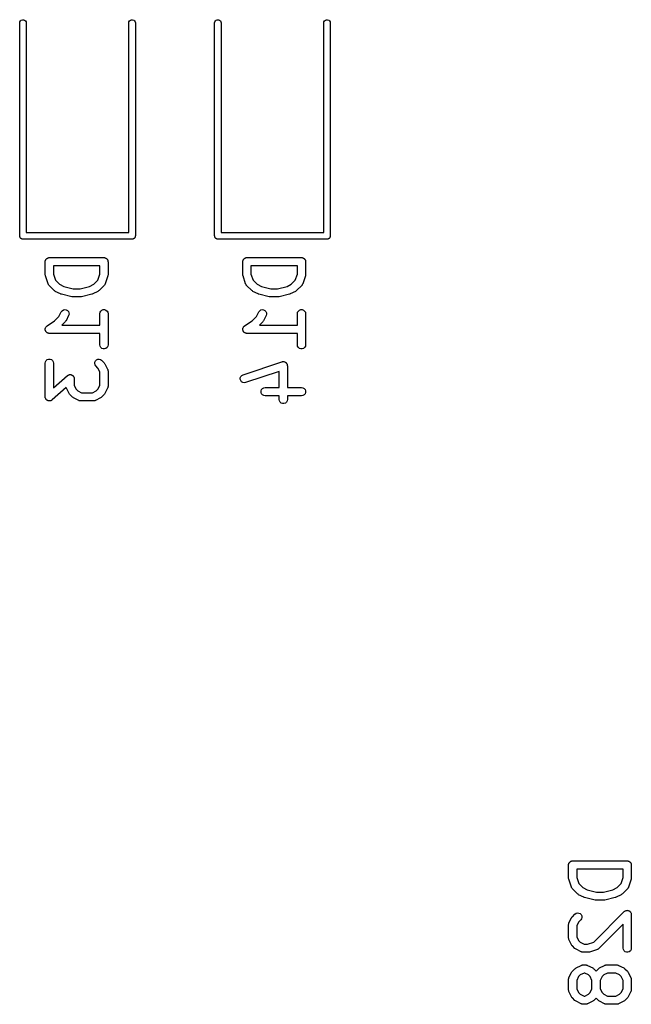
# Model space of a CAD drawing. Extents: x 48 to 353, y -143 to -50.
# Tile 65 of 70: x 292 to 303, y -73 to -55. Entities that reach past the tile are written whole.
import ezdxf

# ---------------------------------------------------------------- set-up
doc = ezdxf.new("R2010")
doc.units = 0
doc.header["$MEASUREMENT"] = 0
doc.layers.add('BLACK', color=7, linetype='CONTINUOUS')

msp = doc.modelspace()

# ---------------------------------------------------------------- linework, layer by layer
at = {"layer": 'Black'}
for p, q in [((291.834, -55.5), (291.837, -55.4795)), ((291.834, -59.4), (291.834, -55.5)), ((291.837, -55.4795), (291.848, -55.4614)), ((291.848, -55.4614), (291.864, -55.448)), ((291.864, -55.448), (291.883, -55.4409)), ((291.883, -55.4409), (291.904, -55.4409)), ((291.904, -55.4409), (291.924, -55.448)), ((291.924, -55.448), (291.94, -55.4614)), ((291.94, -55.4614), (291.95, -55.4795)), ((291.95, -55.4795), (291.954, -55.5)), ((291.954, -55.5), (291.954, -59.34)), ((293.834, -55.5), (293.837, -55.4795)), ((293.834, -59.34), (293.834, -55.5)), ((293.837, -55.4795), (293.848, -55.4614)), ((293.848, -55.4614), (293.864, -55.448)), ((293.864, -55.448), (293.883, -55.4409)), ((293.883, -55.4409), (293.904, -55.4409)), ((293.904, -55.4409), (293.924, -55.448)), ((293.924, -55.448), (293.94, -55.4614)), ((293.94, -55.4614), (293.95, -55.4795)), ((293.95, -55.4795), (293.954, -55.5)), ((293.954, -55.5), (293.954, -59.4)), ((295.406, -55.5), (295.409, -55.4795)), ((295.406, -59.4), (295.406, -55.5)), ((295.409, -55.4795), (295.42, -55.4614)), ((295.42, -55.4614), (295.436, -55.448)), ((295.436, -55.448), (295.455, -55.4409)), ((295.455, -55.4409), (295.476, -55.4409)), ((295.476, -55.4409), (295.496, -55.448)), ((295.496, -55.448), (295.512, -55.4614)), ((295.512, -55.4614), (295.522, -55.4795)), ((295.522, -55.4795), (295.526, -55.5)), ((295.526, -55.5), (295.526, -59.34)), ((297.406, -55.5), (297.409, -55.4795)), ((297.406, -59.34), (297.406, -55.5)), ((297.409, -55.4795), (297.42, -55.4614)), ((297.42, -55.4614), (297.436, -55.448)), ((297.436, -55.448), (297.455, -55.4409)), ((297.455, -55.4409), (297.476, -55.4409)), ((297.476, -55.4409), (297.496, -55.448)), ((297.496, -55.448), (297.512, -55.4614)), ((297.512, -55.4614), (297.522, -55.4795)), ((297.522, -55.4795), (297.526, -55.5)), ((297.526, -55.5), (297.526, -59.4)), ((291.835, -59.4052), (291.834, -59.4)), ((291.835, -59.4104), (291.835, -59.4052)), ((291.836, -59.4153), (291.835, -59.4104)), ((291.837, -59.4205), (291.836, -59.4153)), ((291.84, -59.4251), (291.837, -59.4205)), ((291.842, -59.43), (291.84, -59.4251)), ((291.845, -59.434), (291.842, -59.43)), ((291.848, -59.4386), (291.845, -59.434)), ((291.852, -59.4419), (291.848, -59.4386)), ((291.855, -59.446), (291.852, -59.4419)), ((291.86, -59.4486), (291.855, -59.446)), ((291.864, -59.452), (291.86, -59.4486)), ((291.869, -59.4538), (291.864, -59.452)), ((291.873, -59.4564), (291.869, -59.4538)), ((291.878, -59.4573), (291.873, -59.4564)), ((291.883, -59.4591), (291.878, -59.4573)), ((291.889, -59.4591), (291.883, -59.4591)), ((291.894, -59.46), (291.889, -59.4591)), ((293.894, -59.46), (291.894, -59.46)), ((291.954, -59.34), (293.834, -59.34)), ((293.899, -59.4591), (293.894, -59.46)), ((293.904, -59.4591), (293.899, -59.4591)), ((293.909, -59.4573), (293.904, -59.4591)), ((293.914, -59.4564), (293.909, -59.4573)), ((293.919, -59.4538), (293.914, -59.4564)), ((293.924, -59.452), (293.919, -59.4538)), ((293.928, -59.4486), (293.924, -59.452)), ((293.932, -59.446), (293.928, -59.4486)), ((293.936, -59.4419), (293.932, -59.446)), ((293.94, -59.4386), (293.936, -59.4419)), ((293.942, -59.434), (293.94, -59.4386)), ((293.946, -59.43), (293.942, -59.434)), ((293.948, -59.4251), (293.946, -59.43)), ((293.95, -59.4205), (293.948, -59.4251)), ((293.951, -59.4153), (293.95, -59.4205)), ((293.953, -59.4104), (293.951, -59.4153)), ((293.954, -59.4), (293.953, -59.4052)), ((293.953, -59.4052), (293.953, -59.4104)), ((295.407, -59.4052), (295.406, -59.4)), ((295.407, -59.4104), (295.407, -59.4052)), ((295.408, -59.4153), (295.407, -59.4104)), ((295.409, -59.4205), (295.408, -59.4153)), ((295.412, -59.4251), (295.409, -59.4205)), ((295.414, -59.43), (295.412, -59.4251)), ((295.417, -59.434), (295.414, -59.43)), ((295.42, -59.4386), (295.417, -59.434)), ((295.424, -59.4419), (295.42, -59.4386)), ((295.427, -59.446), (295.424, -59.4419)), ((295.432, -59.4486), (295.427, -59.446)), ((295.436, -59.452), (295.432, -59.4486)), ((295.441, -59.4538), (295.436, -59.452)), ((295.445, -59.4564), (295.441, -59.4538)), ((295.45, -59.4573), (295.445, -59.4564)), ((295.455, -59.4591), (295.45, -59.4573)), ((295.46, -59.4591), (295.455, -59.4591)), ((295.466, -59.46), (295.46, -59.4591)), ((297.466, -59.46), (295.466, -59.46)), ((295.526, -59.34), (297.406, -59.34)), ((297.471, -59.4591), (297.466, -59.46)), ((297.476, -59.4591), (297.471, -59.4591)), ((297.481, -59.4573), (297.476, -59.4591)), ((297.486, -59.4564), (297.481, -59.4573)), ((297.491, -59.4538), (297.486, -59.4564)), ((297.496, -59.452), (297.491, -59.4538)), ((297.5, -59.4486), (297.496, -59.452)), ((297.504, -59.446), (297.5, -59.4486)), ((297.508, -59.4419), (297.504, -59.446)), ((297.512, -59.4386), (297.508, -59.4419)), ((297.514, -59.434), (297.512, -59.4386)), ((297.518, -59.43), (297.514, -59.434)), ((297.519, -59.4251), (297.518, -59.43)), ((297.522, -59.4205), (297.519, -59.4251)), ((297.523, -59.4153), (297.522, -59.4205)), ((297.525, -59.4104), (297.523, -59.4153)), ((297.526, -59.4), (297.525, -59.4052)), ((297.525, -59.4052), (297.525, -59.4104)), ((292.304, -59.8597), (292.306, -59.8535)), ((292.304, -59.8663), (292.304, -59.8597)), ((292.306, -59.8535), (292.307, -59.8471)), ((292.307, -59.8471), (292.311, -59.8414)), ((292.311, -59.8414), (292.313, -59.8352)), ((292.313, -59.8352), (292.317, -59.8302)), ((292.317, -59.8302), (292.32, -59.8245)), ((292.32, -59.8245), (292.325, -59.8203)), ((292.325, -59.8203), (292.33, -59.8153)), ((292.33, -59.8153), (292.335, -59.812)), ((292.335, -59.812), (292.34, -59.8078)), ((292.34, -59.8078), (292.347, -59.8055)), ((292.347, -59.8055), (292.352, -59.8022)), ((292.352, -59.8022), (292.359, -59.8011)), ((292.359, -59.8011), (292.365, -59.7989)), ((292.365, -59.7989), (292.371, -59.7989)), ((292.371, -59.7989), (292.378, -59.7977)), ((292.378, -59.7977), (293.378, -59.7977)), ((293.378, -59.7977), (293.384, -59.7989)), ((293.384, -59.7989), (293.391, -59.7989)), ((293.391, -59.7989), (293.397, -59.8011)), ((293.397, -59.8011), (293.404, -59.8022)), ((293.404, -59.8022), (293.409, -59.8055)), ((293.409, -59.8055), (293.415, -59.8078)), ((293.415, -59.8078), (293.42, -59.812)), ((293.42, -59.812), (293.426, -59.8153)), ((293.426, -59.8153), (293.43, -59.8203)), ((293.43, -59.8203), (293.435, -59.8245)), ((293.435, -59.8245), (293.439, -59.8302)), ((293.439, -59.8302), (293.443, -59.8352)), ((293.443, -59.8352), (293.445, -59.8414)), ((293.445, -59.8414), (293.448, -59.8471)), ((293.448, -59.8471), (293.449, -59.8535)), ((293.449, -59.8535), (293.452, -59.8597)), ((293.452, -59.8597), (293.452, -59.8663)), ((295.924, -59.8597), (295.926, -59.8535)), ((295.924, -59.8663), (295.924, -59.8597)), ((295.926, -59.8535), (295.927, -59.8471)), ((295.927, -59.8471), (295.93, -59.8414)), ((295.93, -59.8414), (295.932, -59.8352)), ((295.932, -59.8352), (295.937, -59.8302)), ((295.937, -59.8302), (295.94, -59.8245)), ((295.94, -59.8245), (295.945, -59.8203)), ((295.945, -59.8203), (295.949, -59.8153)), ((295.949, -59.8153), (295.955, -59.812)), ((295.955, -59.812), (295.96, -59.8078)), ((295.96, -59.8078), (295.966, -59.8055)), ((295.966, -59.8055), (295.972, -59.8022)), ((295.972, -59.8022), (295.978, -59.8011)), ((295.978, -59.8011), (295.984, -59.7989)), ((295.984, -59.7989), (295.991, -59.7989)), ((295.991, -59.7989), (295.997, -59.7977)), ((295.997, -59.7977), (296.997, -59.7977)), ((296.997, -59.7977), (297.004, -59.7989)), ((297.004, -59.7989), (297.01, -59.7989)), ((297.01, -59.7989), (297.017, -59.8011)), ((297.017, -59.8011), (297.023, -59.8022)), ((297.023, -59.8022), (297.029, -59.8055)), ((297.029, -59.8055), (297.035, -59.8078)), ((297.035, -59.8078), (297.04, -59.812)), ((297.04, -59.812), (297.046, -59.8153)), ((297.046, -59.8153), (297.05, -59.8203)), ((297.05, -59.8203), (297.055, -59.8245)), ((297.055, -59.8245), (297.058, -59.8302)), ((297.058, -59.8302), (297.062, -59.8352)), ((297.062, -59.8352), (297.065, -59.8414)), ((297.065, -59.8414), (297.068, -59.8471)), ((297.068, -59.8471), (297.069, -59.8535)), ((297.069, -59.8535), (297.071, -59.8597)), ((297.071, -59.8597), (297.071, -59.8663)), ((292.303, -59.8727), (292.304, -59.8663)), ((292.303, -60.1108), (292.303, -59.8727)), ((292.453, -59.9477), (292.453, -60.0986)), ((293.303, -59.9477), (292.453, -59.9477)), ((293.303, -60.0986), (293.303, -59.9477)), ((293.452, -59.8663), (293.453, -59.8727)), ((293.453, -59.8727), (293.453, -60.1108)), ((295.922, -59.8727), (295.924, -59.8663)), ((295.922, -60.1108), (295.922, -59.8727)), ((296.072, -59.9477), (296.072, -60.0986)), ((296.922, -59.9477), (296.072, -59.9477)), ((296.922, -60.0986), (296.922, -59.9477)), ((297.071, -59.8663), (297.072, -59.8727)), ((297.072, -59.8727), (297.072, -60.1108)), ((292.305, -60.1227), (292.303, -60.1108)), ((292.307, -60.1345), (292.305, -60.1227)), ((292.354, -60.2774), (292.307, -60.1345)), ((292.453, -60.0986), (292.491, -60.2132)), ((292.491, -60.2132), (292.565, -60.2873)), ((293.191, -60.2873), (293.265, -60.2132)), ((293.265, -60.2132), (293.303, -60.0986)), ((293.449, -60.1345), (293.401, -60.2774)), ((293.451, -60.1227), (293.449, -60.1345)), ((293.453, -60.1108), (293.451, -60.1227)), ((295.924, -60.1227), (295.922, -60.1108)), ((295.926, -60.1345), (295.924, -60.1227)), ((295.974, -60.2774), (295.926, -60.1345)), ((296.072, -60.0986), (296.111, -60.2132)), ((296.111, -60.2132), (296.185, -60.2873)), ((296.81, -60.2873), (296.884, -60.2132)), ((296.884, -60.2132), (296.922, -60.0986)), ((297.069, -60.1345), (297.021, -60.2774)), ((297.07, -60.1227), (297.069, -60.1345)), ((297.072, -60.1108), (297.07, -60.1227)), ((292.356, -60.2812), (292.354, -60.2774)), ((292.358, -60.2854), (292.356, -60.2812)), ((292.363, -60.2926), (292.358, -60.2854)), ((292.367, -60.3003), (292.363, -60.2926)), ((292.37, -60.3032), (292.367, -60.3003)), ((292.372, -60.3067), (292.37, -60.3032)), ((292.468, -60.4019), (292.372, -60.3067)), ((292.478, -60.4088), (292.468, -60.4019)), ((292.565, -60.2873), (292.642, -60.3258)), ((292.642, -60.3258), (292.816, -60.3691)), ((292.816, -60.3691), (292.94, -60.3691)), ((292.94, -60.3691), (293.114, -60.3258)), ((293.114, -60.3258), (293.191, -60.2873)), ((293.288, -60.4019), (293.278, -60.4088)), ((293.383, -60.3067), (293.288, -60.4019)), ((293.386, -60.3032), (293.383, -60.3067)), ((293.389, -60.3003), (293.386, -60.3032)), ((293.393, -60.2926), (293.389, -60.3003)), ((293.398, -60.2854), (293.393, -60.2926)), ((293.399, -60.2812), (293.398, -60.2854)), ((293.401, -60.2774), (293.399, -60.2812)), ((295.976, -60.2812), (295.974, -60.2774)), ((295.977, -60.2854), (295.976, -60.2812)), ((295.982, -60.2926), (295.977, -60.2854)), ((295.986, -60.3003), (295.982, -60.2926)), ((295.989, -60.3032), (295.986, -60.3003)), ((295.992, -60.3067), (295.989, -60.3032)), ((296.087, -60.4019), (295.992, -60.3067)), ((296.097, -60.4088), (296.087, -60.4019)), ((296.185, -60.2873), (296.262, -60.3258)), ((296.262, -60.3258), (296.435, -60.3691)), ((296.435, -60.3691), (296.56, -60.3691)), ((296.56, -60.3691), (296.733, -60.3258)), ((296.733, -60.3258), (296.81, -60.2873)), ((296.908, -60.4019), (296.898, -60.4088)), ((297.003, -60.3067), (296.908, -60.4019)), ((297.005, -60.3032), (297.003, -60.3067)), ((297.009, -60.3003), (297.005, -60.3032)), ((297.013, -60.2926), (297.009, -60.3003)), ((297.018, -60.2854), (297.013, -60.2926)), ((297.019, -60.2812), (297.018, -60.2854)), ((297.021, -60.2774), (297.019, -60.2812)), ((292.487, -60.416), (292.478, -60.4088)), ((292.582, -60.4636), (292.487, -60.416)), ((292.59, -60.4659), (292.582, -60.4636)), ((292.598, -60.4693), (292.59, -60.4659)), ((292.788, -60.5169), (292.598, -60.4693)), ((292.797, -60.5175), (292.788, -60.5169)), ((292.806, -60.5191), (292.797, -60.5175)), ((292.949, -60.5191), (292.806, -60.5191)), ((292.958, -60.5175), (292.949, -60.5191)), ((292.967, -60.5169), (292.958, -60.5175)), ((293.158, -60.4693), (292.967, -60.5169)), ((293.165, -60.4659), (293.158, -60.4693)), ((293.173, -60.4636), (293.165, -60.4659)), ((293.269, -60.416), (293.173, -60.4636)), ((293.278, -60.4088), (293.269, -60.416)), ((296.107, -60.416), (296.097, -60.4088)), ((296.202, -60.4636), (296.107, -60.416)), ((296.21, -60.4659), (296.202, -60.4636)), ((296.217, -60.4693), (296.21, -60.4659)), ((296.408, -60.5169), (296.217, -60.4693)), ((296.417, -60.5175), (296.408, -60.5169)), ((296.426, -60.5191), (296.417, -60.5175)), ((296.569, -60.5191), (296.426, -60.5191)), ((296.578, -60.5175), (296.569, -60.5191)), ((296.587, -60.5169), (296.578, -60.5175)), ((296.777, -60.4693), (296.587, -60.5169)), ((296.785, -60.4659), (296.777, -60.4693)), ((296.793, -60.4636), (296.785, -60.4659)), ((296.888, -60.416), (296.793, -60.4636)), ((296.898, -60.4088), (296.888, -60.416)), ((292.612, -60.7706), (292.634, -60.7563)), ((292.634, -60.7563), (292.659, -60.7502)), ((292.659, -60.7502), (292.685, -60.7532)), ((292.685, -60.7532), (292.708, -60.7649)), ((292.708, -60.7649), (292.726, -60.7838)), ((293.32, -60.7769), (293.34, -60.7601)), ((293.34, -60.7601), (293.365, -60.7512)), ((293.365, -60.7512), (293.391, -60.7512)), ((293.391, -60.7512), (293.415, -60.7601)), ((293.415, -60.7601), (293.435, -60.7769)), ((296.232, -60.7706), (296.253, -60.7563)), ((296.253, -60.7563), (296.279, -60.7502)), ((296.279, -60.7502), (296.304, -60.7532)), ((296.304, -60.7532), (296.328, -60.7649)), ((296.328, -60.7649), (296.346, -60.7838)), ((296.94, -60.7769), (296.96, -60.7601)), ((296.96, -60.7601), (296.984, -60.7512)), ((296.984, -60.7512), (297.01, -60.7512)), ((297.01, -60.7512), (297.035, -60.7601)), ((297.035, -60.7601), (297.055, -60.7769)), ((292.473, -60.9573), (292.554, -60.8759)), ((292.554, -60.8759), (292.597, -60.7916)), ((292.597, -60.7916), (292.612, -60.7706)), ((292.731, -60.8586), (292.683, -60.9539)), ((292.726, -60.7838), (292.737, -60.8077)), ((292.738, -60.8337), (292.731, -60.8586)), ((292.737, -60.8077), (292.738, -60.8337)), ((293.303, -60.8251), (293.307, -60.7994)), ((293.303, -61.0358), (293.303, -60.8251)), ((293.307, -60.7994), (293.32, -60.7769)), ((293.435, -60.7769), (293.448, -60.7994)), ((293.448, -60.7994), (293.453, -60.8251)), ((293.453, -60.8251), (293.453, -61.3965)), ((296.092, -60.9573), (296.174, -60.8759)), ((296.174, -60.8759), (296.216, -60.7916)), ((296.216, -60.7916), (296.232, -60.7706)), ((296.35, -60.8586), (296.303, -60.9539)), ((296.346, -60.7838), (296.356, -60.8077)), ((296.358, -60.8337), (296.35, -60.8586)), ((296.356, -60.8077), (296.358, -60.8337)), ((296.922, -60.8251), (296.927, -60.7994)), ((296.922, -61.0358), (296.922, -60.8251)), ((296.927, -60.7994), (296.94, -60.7769)), ((297.055, -60.7769), (297.068, -60.7994)), ((297.068, -60.7994), (297.072, -60.8251)), ((297.072, -60.8251), (297.072, -61.3965)), ((292.303, -61.1156), (292.304, -61.1067)), ((292.304, -61.1197), (292.303, -61.1156)), ((292.304, -61.0978), (292.305, -61.0939)), ((292.304, -61.1067), (292.304, -61.0978)), ((292.304, -61.1238), (292.304, -61.1197)), ((292.307, -61.1322), (292.304, -61.1238)), ((292.305, -61.0939), (292.306, -61.0897)), ((292.306, -61.0897), (292.31, -61.0817)), ((292.31, -61.0817), (292.313, -61.0733)), ((292.313, -61.0733), (292.316, -61.0701)), ((292.316, -61.0701), (292.317, -61.0664)), ((292.317, -61.0664), (292.324, -61.0602)), ((292.324, -61.0602), (292.33, -61.0534)), ((292.33, -61.0534), (292.333, -61.0513)), ((292.333, -61.0513), (292.336, -61.0484)), ((292.336, -61.0484), (292.473, -60.9573)), ((292.669, -60.9734), (292.607, -61.0358)), ((292.607, -61.0358), (293.303, -61.0358)), ((292.676, -60.9635), (292.669, -60.9734)), ((292.683, -60.9539), (292.676, -60.9635)), ((295.923, -61.1156), (295.924, -61.1067)), ((295.924, -61.1197), (295.923, -61.1156)), ((295.924, -61.0978), (295.925, -61.0939)), ((295.924, -61.1067), (295.924, -61.0978)), ((295.924, -61.1238), (295.924, -61.1197)), ((295.927, -61.1322), (295.924, -61.1238)), ((295.925, -61.0897), (295.929, -61.0817)), ((295.925, -61.0939), (295.925, -61.0897)), ((295.929, -61.0817), (295.932, -61.0733)), ((295.932, -61.0733), (295.935, -61.0701)), ((295.935, -61.0701), (295.937, -61.0664)), ((295.937, -61.0664), (295.943, -61.0602)), ((295.943, -61.0602), (295.949, -61.0534)), ((295.949, -61.0534), (295.953, -61.0513)), ((295.953, -61.0513), (295.956, -61.0484)), ((295.956, -61.0484), (296.092, -60.9573)), ((296.289, -60.9734), (296.226, -61.0358)), ((296.226, -61.0358), (296.922, -61.0358)), ((296.295, -60.9635), (296.289, -60.9734)), ((296.303, -60.9539), (296.295, -60.9635)), ((292.309, -61.1409), (292.307, -61.1322)), ((292.312, -61.1444), (292.309, -61.1409)), ((292.313, -61.1483), (292.312, -61.1444)), ((292.319, -61.1552), (292.313, -61.1483)), ((292.324, -61.1626), (292.319, -61.1552)), ((292.327, -61.1651), (292.324, -61.1626)), ((292.33, -61.1683), (292.327, -61.1651)), ((292.337, -61.1727), (292.33, -61.1683)), ((292.345, -61.178), (292.337, -61.1727)), ((292.349, -61.1792), (292.345, -61.178)), ((292.352, -61.1813), (292.349, -61.1792)), ((292.361, -61.1828), (292.352, -61.1813)), ((292.37, -61.1854), (292.361, -61.1828)), ((292.374, -61.1851), (292.37, -61.1854)), ((292.378, -61.1858), (292.374, -61.1851)), ((293.303, -61.1858), (292.378, -61.1858)), ((293.303, -61.3965), (293.303, -61.1858)), ((295.929, -61.1409), (295.927, -61.1322)), ((295.931, -61.1444), (295.929, -61.1409)), ((295.932, -61.1483), (295.931, -61.1444)), ((295.938, -61.1552), (295.932, -61.1483)), ((295.943, -61.1626), (295.938, -61.1552)), ((295.947, -61.1651), (295.943, -61.1626)), ((295.949, -61.1683), (295.947, -61.1651)), ((295.957, -61.1727), (295.949, -61.1683)), ((295.964, -61.178), (295.957, -61.1727)), ((295.968, -61.1792), (295.964, -61.178)), ((295.972, -61.1813), (295.968, -61.1792)), ((295.981, -61.1828), (295.972, -61.1813)), ((295.989, -61.1854), (295.981, -61.1828)), ((295.993, -61.1851), (295.989, -61.1854)), ((295.997, -61.1858), (295.993, -61.1851)), ((296.922, -61.1858), (295.997, -61.1858)), ((296.922, -61.3965), (296.922, -61.1858)), ((293.307, -61.4222), (293.303, -61.3965)), ((293.32, -61.4447), (293.307, -61.4222)), ((293.34, -61.4615), (293.32, -61.4447)), ((293.365, -61.4704), (293.34, -61.4615)), ((293.391, -61.4704), (293.365, -61.4704)), ((293.415, -61.4615), (293.391, -61.4704)), ((293.435, -61.4447), (293.415, -61.4615)), ((293.448, -61.4222), (293.435, -61.4447)), ((293.453, -61.3965), (293.448, -61.4222)), ((296.927, -61.4222), (296.922, -61.3965)), ((296.94, -61.4447), (296.927, -61.4222)), ((296.96, -61.4615), (296.94, -61.4447)), ((296.984, -61.4704), (296.96, -61.4615)), ((297.01, -61.4704), (296.984, -61.4704)), ((297.035, -61.4615), (297.01, -61.4704)), ((297.055, -61.4447), (297.035, -61.4615)), ((297.068, -61.4222), (297.055, -61.4447)), ((297.072, -61.3965), (297.068, -61.4222)), ((292.32, -61.6816), (292.34, -61.6649)), ((292.34, -61.6649), (292.365, -61.656)), ((292.365, -61.656), (292.391, -61.656)), ((292.391, -61.656), (292.415, -61.6649)), ((292.415, -61.6649), (292.435, -61.6816)), ((293.221, -61.6868), (293.24, -61.6684)), ((293.24, -61.6684), (293.263, -61.6574)), ((293.263, -61.6574), (293.289, -61.6551)), ((293.289, -61.6551), (293.314, -61.6619)), ((293.314, -61.6619), (293.336, -61.6768)), ((292.303, -61.7299), (292.307, -61.7042)), ((292.303, -62.3489), (292.303, -61.7299)), ((292.307, -61.7042), (292.32, -61.6816)), ((292.435, -61.6816), (292.448, -61.7042)), ((292.448, -61.7042), (292.453, -61.7299)), ((292.453, -61.7299), (292.453, -62.1836)), ((293.208, -61.7364), (293.21, -61.7104)), ((293.215, -61.7616), (293.208, -61.7364)), ((293.21, -61.7104), (293.221, -61.6868)), ((293.23, -61.7829), (293.215, -61.7616)), ((293.269, -61.8219), (293.23, -61.7829)), ((293.303, -61.8904), (293.269, -61.8219)), ((293.336, -61.6768), (293.383, -61.7244)), ((293.383, -61.7244), (293.39, -61.7343)), ((293.39, -61.7343), (293.397, -61.7439)), ((293.397, -61.7439), (293.445, -61.8392)), ((293.445, -61.8392), (293.446, -61.8433)), ((293.446, -61.8433), (293.448, -61.8471)), ((293.448, -61.8471), (293.45, -61.8557)), ((295.926, -61.9444), (296.64, -61.7063)), ((296.64, -61.7063), (296.646, -61.7055)), ((296.646, -61.7055), (296.651, -61.7036)), ((296.651, -61.7036), (296.659, -61.7036)), ((296.659, -61.7036), (296.666, -61.7025)), ((296.666, -61.7025), (296.672, -61.7036)), ((296.672, -61.7036), (296.677, -61.7036)), ((296.677, -61.7036), (296.684, -61.7062)), ((296.684, -61.7062), (296.692, -61.7077)), ((296.692, -61.7077), (296.696, -61.7106)), ((296.696, -61.7106), (296.702, -61.7125)), ((296.702, -61.7125), (296.707, -61.7174)), ((296.707, -61.7174), (296.714, -61.7214)), ((296.714, -61.7214), (296.717, -61.7257)), ((296.717, -61.7257), (296.722, -61.7293)), ((296.722, -61.7293), (296.725, -61.7358)), ((296.725, -61.7358), (296.73, -61.7418)), ((296.73, -61.7418), (296.732, -61.747)), ((296.732, -61.747), (296.735, -61.7518)), ((296.735, -61.7518), (296.736, -61.7593)), ((296.736, -61.7593), (296.738, -61.7665)), ((296.738, -61.7665), (296.738, -61.772)), ((296.738, -61.772), (296.739, -61.7775)), ((296.739, -61.7775), (296.739, -62.1787)), ((292.453, -62.1836), (292.709, -61.9591)), ((292.709, -61.9591), (292.716, -61.9553)), ((292.716, -61.9553), (292.721, -61.9506)), ((292.721, -61.9506), (292.727, -61.9486)), ((292.727, -61.9486), (292.732, -61.9456)), ((292.732, -61.9456), (292.739, -61.9442)), ((292.739, -61.9442), (292.746, -61.9417)), ((292.746, -61.9417), (292.752, -61.9417)), ((292.752, -61.9417), (292.757, -61.9406)), ((292.757, -61.9406), (292.765, -61.9417)), ((292.765, -61.9417), (292.772, -61.9417)), ((292.772, -61.9417), (292.777, -61.9437)), ((292.777, -61.9437), (292.783, -61.9446)), ((292.783, -61.9446), (292.789, -61.9481)), ((292.789, -61.9481), (292.796, -61.9506)), ((292.796, -61.9506), (292.801, -61.9543)), ((292.801, -61.9543), (292.806, -61.9571)), ((292.806, -61.9571), (292.811, -61.9627)), ((292.811, -61.9627), (292.816, -61.9674)), ((292.816, -61.9674), (292.819, -61.9724)), ((292.819, -61.9724), (292.823, -61.9767)), ((292.823, -61.9767), (292.826, -61.9836)), ((292.826, -61.9836), (292.829, -61.9899)), ((292.829, -61.9899), (292.83, -61.9956)), ((292.83, -61.9956), (292.832, -62.001)), ((292.832, -62.001), (292.833, -62.0084)), ((292.833, -62.0084), (292.834, -62.0156)), ((292.834, -62.0156), (292.834, -62.1407)), ((293.303, -62.1407), (293.303, -61.8904)), ((293.45, -61.8557), (293.452, -61.8641)), ((293.452, -61.8641), (293.452, -61.8685)), ((293.452, -61.8685), (293.453, -61.8727)), ((293.453, -61.8727), (293.453, -62.1584)), ((295.876, -62.0005), (295.886, -61.9763)), ((295.876, -62.0266), (295.876, -62.0005)), ((295.884, -62.0513), (295.876, -62.0266)), ((295.886, -61.9763), (295.903, -61.9568)), ((295.903, -61.9568), (295.926, -61.9444)), ((296.589, -61.8815), (295.973, -62.0867)), ((296.589, -62.1787), (296.589, -61.8815)), ((292.687, -62.1779), (292.427, -62.4053)), ((292.688, -62.1841), (292.687, -62.1779)), ((292.691, -62.1878), (292.688, -62.1841)), ((292.692, -62.192), (292.691, -62.1878)), ((292.739, -62.2872), (292.692, -62.192)), ((292.834, -62.1407), (292.868, -62.2092)), ((292.868, -62.2092), (292.898, -62.2396)), ((293.238, -62.2396), (293.269, -62.2092)), ((293.269, -62.2092), (293.303, -62.1407)), ((293.445, -62.192), (293.397, -62.2872)), ((293.446, -62.1878), (293.445, -62.192)), ((293.448, -62.1841), (293.446, -62.1878)), ((293.45, -62.1754), (293.448, -62.1841)), ((293.452, -62.167), (293.45, -62.1754)), ((293.453, -62.1584), (293.452, -62.1627)), ((293.452, -62.1627), (293.452, -62.167)), ((295.9, -62.0717), (295.884, -62.0513)), ((295.922, -62.0853), (295.9, -62.0717)), ((295.948, -62.0905), (295.922, -62.0853)), ((295.973, -62.0867), (295.948, -62.0905)), ((296.266, -62.2162), (296.283, -62.1962)), ((296.283, -62.1962), (296.305, -62.1832)), ((296.305, -62.1832), (296.331, -62.1787)), ((296.331, -62.1787), (296.589, -62.1787)), ((296.739, -62.1787), (296.997, -62.1787)), ((296.997, -62.1787), (297.023, -62.1832)), ((297.023, -62.1832), (297.046, -62.1962)), ((297.046, -62.1962), (297.062, -62.2162)), ((292.304, -62.3561), (292.303, -62.3489)), ((292.304, -62.3635), (292.304, -62.3561)), ((292.306, -62.3689), (292.304, -62.3635)), ((292.307, -62.3746), (292.306, -62.3689)), ((292.311, -62.3809), (292.307, -62.3746)), ((292.314, -62.3877), (292.311, -62.3809)), ((292.318, -62.3921), (292.314, -62.3877)), ((292.747, -62.2969), (292.739, -62.2872)), ((292.753, -62.3067), (292.747, -62.2969)), ((292.801, -62.3543), (292.753, -62.3067)), ((292.811, -62.3612), (292.801, -62.3543)), ((292.821, -62.3684), (292.811, -62.3612)), ((292.916, -62.416), (292.821, -62.3684)), ((292.898, -62.2396), (292.967, -62.2739)), ((292.967, -62.2739), (293.17, -62.2739)), ((293.17, -62.2739), (293.238, -62.2396)), ((293.316, -62.3684), (293.221, -62.416)), ((293.326, -62.3612), (293.316, -62.3684)), ((293.336, -62.3543), (293.326, -62.3612)), ((293.383, -62.3067), (293.336, -62.3543)), ((293.39, -62.2969), (293.383, -62.3067)), ((293.397, -62.2872), (293.39, -62.2969)), ((296.257, -62.2406), (296.266, -62.2162)), ((296.257, -62.2667), (296.257, -62.2406)), ((296.266, -62.2912), (296.257, -62.2667)), ((296.283, -62.3111), (296.266, -62.2912)), ((296.305, -62.3241), (296.283, -62.3111)), ((296.331, -62.3287), (296.305, -62.3241)), ((296.589, -62.3287), (296.331, -62.3287)), ((296.589, -62.3965), (296.589, -62.3287)), ((296.997, -62.3287), (296.739, -62.3287)), ((296.739, -62.3287), (296.739, -62.3965)), ((297.023, -62.3241), (296.997, -62.3287)), ((297.046, -62.3111), (297.023, -62.3241)), ((297.062, -62.2912), (297.046, -62.3111)), ((297.062, -62.2162), (297.071, -62.2406)), ((297.071, -62.2667), (297.062, -62.2912)), ((297.071, -62.2406), (297.071, -62.2667)), ((292.32, -62.3971), (292.318, -62.3921)), ((292.326, -62.4018), (292.32, -62.3971)), ((292.331, -62.4073), (292.326, -62.4018)), ((292.336, -62.4101), (292.331, -62.4073)), ((292.34, -62.4139), (292.336, -62.4101)), ((292.347, -62.4164), (292.34, -62.4139)), ((292.354, -62.4199), (292.347, -62.4164)), ((292.359, -62.4208), (292.354, -62.4199)), ((292.365, -62.4228), (292.359, -62.4208)), ((292.372, -62.4228), (292.365, -62.4228)), ((292.379, -62.4239), (292.372, -62.4228)), ((292.385, -62.4228), (292.379, -62.4239)), ((292.391, -62.4228), (292.385, -62.4228)), ((292.398, -62.4203), (292.391, -62.4228)), ((292.405, -62.4188), (292.398, -62.4203)), ((292.41, -62.4158), (292.405, -62.4188)), ((292.415, -62.4139), (292.41, -62.4158)), ((292.421, -62.4091), (292.415, -62.4139)), ((292.427, -62.4053), (292.421, -62.4091)), ((292.92, -62.4172), (292.916, -62.416)), ((292.924, -62.4194), (292.92, -62.4172)), ((292.932, -62.4209), (292.924, -62.4194)), ((292.941, -62.4234), (292.932, -62.4209)), ((292.945, -62.4232), (292.941, -62.4234)), ((292.949, -62.4239), (292.945, -62.4232)), ((293.187, -62.4239), (292.949, -62.4239)), ((293.192, -62.4232), (293.187, -62.4239)), ((293.196, -62.4234), (293.192, -62.4232)), ((293.204, -62.4209), (293.196, -62.4234)), ((293.213, -62.4194), (293.204, -62.4209)), ((293.217, -62.4172), (293.213, -62.4194)), ((293.221, -62.416), (293.217, -62.4172)), ((296.594, -62.4222), (296.589, -62.3965)), ((296.607, -62.4447), (296.594, -62.4222)), ((296.627, -62.4615), (296.607, -62.4447)), ((296.651, -62.4704), (296.627, -62.4615)), ((296.677, -62.4704), (296.651, -62.4704)), ((296.702, -62.4615), (296.677, -62.4704)), ((296.722, -62.4447), (296.702, -62.4615)), ((296.735, -62.4222), (296.722, -62.4447)), ((296.739, -62.3965), (296.735, -62.4222)), ((301.914, -70.8693), (301.918, -70.8643)), ((301.918, -70.8643), (301.924, -70.861)), ((301.924, -70.861), (301.929, -70.8568)), ((301.929, -70.8568), (301.935, -70.8545)), ((301.935, -70.8545), (301.941, -70.8512)), ((301.941, -70.8512), (301.947, -70.8501)), ((301.947, -70.8501), (301.953, -70.8479)), ((301.953, -70.8479), (301.96, -70.8479)), ((301.96, -70.8479), (301.966, -70.8467)), ((301.966, -70.8467), (302.966, -70.8467)), ((302.966, -70.8467), (302.973, -70.8479)), ((302.973, -70.8479), (302.979, -70.8479)), ((302.979, -70.8479), (302.986, -70.8501)), ((302.986, -70.8501), (302.992, -70.8512)), ((302.992, -70.8512), (302.998, -70.8545)), ((302.998, -70.8545), (303.004, -70.8568)), ((303.004, -70.8568), (303.009, -70.861)), ((303.009, -70.861), (303.015, -70.8643)), ((303.015, -70.8643), (303.019, -70.8693)), ((301.891, -70.9217), (301.893, -70.9153)), ((301.891, -71.1598), (301.891, -70.9217)), ((301.893, -70.9087), (301.895, -70.9025)), ((301.893, -70.9153), (301.893, -70.9087)), ((301.895, -70.9025), (301.896, -70.8961)), ((301.896, -70.8961), (301.899, -70.8904)), ((301.899, -70.8904), (301.901, -70.8842)), ((301.901, -70.8842), (301.906, -70.8792)), ((301.906, -70.8792), (301.909, -70.8735)), ((301.909, -70.8735), (301.914, -70.8693)), ((302.041, -70.9967), (302.041, -71.1476)), ((302.891, -70.9967), (302.041, -70.9967)), ((302.891, -71.1476), (302.891, -70.9967)), ((303.019, -70.8693), (303.024, -70.8735)), ((303.024, -70.8735), (303.027, -70.8792)), ((303.027, -70.8792), (303.031, -70.8842)), ((303.031, -70.8842), (303.034, -70.8904)), ((303.034, -70.8904), (303.037, -70.8961)), ((303.037, -70.8961), (303.038, -70.9025)), ((303.038, -70.9025), (303.04, -70.9087)), ((303.04, -70.9087), (303.04, -70.9153)), ((303.04, -70.9153), (303.041, -70.9217)), ((303.041, -70.9217), (303.041, -71.1598)), ((301.893, -71.1716), (301.891, -71.1598)), ((301.895, -71.1835), (301.893, -71.1716)), ((301.943, -71.3264), (301.895, -71.1835)), ((302.041, -71.1476), (302.08, -71.2622)), ((302.853, -71.2622), (302.891, -71.1476)), ((303.038, -71.1835), (302.99, -71.3264)), ((303.039, -71.1716), (303.038, -71.1835)), ((303.041, -71.1598), (303.039, -71.1716)), ((301.945, -71.3302), (301.943, -71.3264)), ((301.946, -71.3344), (301.945, -71.3302)), ((301.951, -71.3416), (301.946, -71.3344)), ((301.955, -71.3493), (301.951, -71.3416)), ((301.958, -71.3522), (301.955, -71.3493)), ((301.961, -71.3557), (301.958, -71.3522)), ((302.056, -71.4509), (301.961, -71.3557)), ((302.08, -71.2622), (302.154, -71.3363)), ((302.154, -71.3363), (302.231, -71.3748)), ((302.231, -71.3748), (302.404, -71.4181)), ((302.529, -71.4181), (302.702, -71.3748)), ((302.702, -71.3748), (302.779, -71.3363)), ((302.779, -71.3363), (302.853, -71.2622)), ((302.972, -71.3557), (302.877, -71.4509)), ((302.974, -71.3522), (302.972, -71.3557)), ((302.978, -71.3493), (302.974, -71.3522)), ((302.982, -71.3416), (302.978, -71.3493)), ((302.987, -71.3344), (302.982, -71.3416)), ((302.988, -71.3302), (302.987, -71.3344)), ((302.99, -71.3264), (302.988, -71.3302)), ((302.066, -71.4578), (302.056, -71.4509)), ((302.076, -71.465), (302.066, -71.4578)), ((302.171, -71.5126), (302.076, -71.465)), ((302.179, -71.5149), (302.171, -71.5126)), ((302.186, -71.5183), (302.179, -71.5149)), ((302.377, -71.5659), (302.186, -71.5183)), ((302.386, -71.5665), (302.377, -71.5659)), ((302.395, -71.5681), (302.386, -71.5665)), ((302.538, -71.5681), (302.395, -71.5681)), ((302.404, -71.4181), (302.529, -71.4181)), ((302.547, -71.5665), (302.538, -71.5681)), ((302.556, -71.5659), (302.547, -71.5665)), ((302.746, -71.5183), (302.556, -71.5659)), ((302.754, -71.5149), (302.746, -71.5183)), ((302.762, -71.5126), (302.754, -71.5149)), ((302.857, -71.465), (302.762, -71.5126)), ((302.867, -71.4578), (302.857, -71.465)), ((302.877, -71.4509), (302.867, -71.4578)), ((302.921, -71.7678), (302.929, -71.7615)), ((302.929, -71.7615), (302.932, -71.7604)), ((302.932, -71.7604), (302.935, -71.7585)), ((302.935, -71.7585), (302.944, -71.756)), ((302.944, -71.756), (302.953, -71.7526)), ((302.953, -71.7526), (302.957, -71.7526)), ((302.957, -71.7526), (302.96, -71.7518)), ((302.96, -71.7518), (302.97, -71.7526)), ((302.97, -71.7526), (302.979, -71.7526)), ((302.979, -71.7526), (302.983, -71.7537)), ((302.983, -71.7537), (302.986, -71.754)), ((302.986, -71.754), (302.995, -71.7582)), ((302.995, -71.7582), (303.004, -71.7615)), ((303.004, -71.7615), (303.006, -71.7636)), ((303.006, -71.7636), (303.009, -71.765)), ((303.009, -71.765), (303.016, -71.772)), ((301.899, -71.9834), (301.947, -71.8882)), ((301.947, -71.8882), (301.954, -71.8785)), ((301.954, -71.8785), (301.961, -71.8687)), ((301.961, -71.8687), (302.009, -71.8211)), ((302.009, -71.8211), (302.03, -71.8061)), ((302.03, -71.8061), (302.055, -71.7994)), ((302.055, -71.7994), (302.081, -71.8017)), ((302.115, -71.9271), (302.076, -71.9661)), ((302.081, -71.8017), (302.105, -71.8127)), ((302.105, -71.8127), (302.123, -71.8311)), ((302.13, -71.9058), (302.115, -71.9271)), ((302.123, -71.8311), (302.134, -71.8547)), ((302.136, -71.8806), (302.13, -71.9058)), ((302.134, -71.8547), (302.136, -71.8806)), ((302.354, -72.3324), (302.913, -71.7734)), ((302.913, -71.7734), (302.921, -71.7678)), ((303.016, -71.772), (303.024, -71.7783)), ((303.024, -71.7783), (303.025, -71.7811)), ((303.025, -71.7811), (303.028, -71.7835)), ((303.028, -71.7835), (303.032, -71.7923)), ((303.032, -71.7923), (303.037, -71.8008)), ((303.037, -71.8008), (303.037, -71.8041)), ((303.037, -71.8041), (303.039, -71.8071)), ((303.039, -71.8071), (303.04, -71.8168)), ((303.04, -71.8168), (303.041, -71.8265)), ((303.041, -71.8265), (303.041, -72.4455)), ((301.891, -72.017), (301.892, -72.0127)), ((301.891, -72.255), (301.891, -72.017)), ((301.892, -72.0084), (301.894, -72)), ((301.892, -72.0127), (301.892, -72.0084)), ((301.894, -72), (301.896, -71.9913)), ((301.896, -71.9913), (301.898, -71.9876)), ((301.898, -71.9876), (301.899, -71.9834)), ((302.076, -71.9661), (302.041, -72.0347)), ((302.041, -72.0347), (302.041, -72.2373)), ((302.891, -72.0075), (302.448, -72.4509)), ((302.891, -72.4455), (302.891, -72.0075)), ((301.892, -72.2593), (301.891, -72.255)), ((301.892, -72.2636), (301.892, -72.2593)), ((301.894, -72.272), (301.892, -72.2636)), ((301.896, -72.2807), (301.894, -72.272)), ((301.898, -72.2844), (301.896, -72.2807)), ((301.899, -72.2886), (301.898, -72.2844)), ((301.947, -72.3838), (301.899, -72.2886)), ((302.041, -72.2373), (302.076, -72.3059)), ((302.076, -72.3059), (302.106, -72.3363)), ((301.954, -72.3935), (301.947, -72.3838)), ((301.961, -72.4033), (301.954, -72.3935)), ((302.009, -72.4509), (301.961, -72.4033)), ((302.018, -72.4578), (302.009, -72.4509)), ((302.028, -72.465), (302.018, -72.4578)), ((302.123, -72.5126), (302.028, -72.465)), ((302.106, -72.3363), (302.175, -72.3705)), ((302.175, -72.3705), (302.24, -72.3705)), ((302.24, -72.3705), (302.354, -72.3324)), ((302.419, -72.4691), (302.276, -72.5167)), ((302.422, -72.467), (302.419, -72.4691)), ((302.427, -72.4659), (302.422, -72.467)), ((302.434, -72.4608), (302.427, -72.4659)), ((302.442, -72.4567), (302.434, -72.4608)), ((302.444, -72.4534), (302.442, -72.4567)), ((302.448, -72.4509), (302.444, -72.4534)), ((302.896, -72.4712), (302.891, -72.4455)), ((302.909, -72.4937), (302.896, -72.4712)), ((303.037, -72.4712), (303.024, -72.4937)), ((303.041, -72.4455), (303.037, -72.4712)), ((302.127, -72.5138), (302.123, -72.5126)), ((302.131, -72.516), (302.127, -72.5138)), ((302.14, -72.5175), (302.131, -72.516)), ((302.148, -72.52), (302.14, -72.5175)), ((302.153, -72.5198), (302.148, -72.52)), ((302.157, -72.5205), (302.153, -72.5198)), ((302.252, -72.5205), (302.157, -72.5205)), ((302.264, -72.5184), (302.252, -72.5205)), ((302.276, -72.5167), (302.264, -72.5184)), ((302.929, -72.5105), (302.909, -72.4937)), ((302.953, -72.5194), (302.929, -72.5105)), ((302.979, -72.5194), (302.953, -72.5194)), ((303.004, -72.5105), (302.979, -72.5194)), ((303.024, -72.4937), (303.004, -72.5105)), ((301.961, -72.8687), (302.009, -72.8211)), ((302.009, -72.8211), (302.018, -72.8142)), ((302.018, -72.8142), (302.028, -72.807)), ((302.028, -72.807), (302.123, -72.7594)), ((302.123, -72.7594), (302.127, -72.7582)), ((302.127, -72.7582), (302.131, -72.756)), ((302.131, -72.756), (302.14, -72.7545)), ((302.14, -72.7545), (302.148, -72.752)), ((302.148, -72.752), (302.153, -72.7522)), ((302.153, -72.7522), (302.157, -72.7515)), ((302.157, -72.7515), (302.204, -72.7515)), ((302.204, -72.7515), (302.209, -72.7522)), ((302.209, -72.7522), (302.213, -72.752)), ((302.213, -72.752), (302.221, -72.7545)), ((302.221, -72.7545), (302.23, -72.756)), ((302.23, -72.756), (302.234, -72.7582)), ((302.234, -72.7582), (302.238, -72.7594)), ((302.238, -72.7594), (302.333, -72.807)), ((302.333, -72.807), (302.343, -72.8142)), ((302.343, -72.8142), (302.353, -72.8211)), ((302.353, -72.8211), (302.395, -72.8633)), ((302.395, -72.8633), (302.437, -72.8211)), ((302.437, -72.8211), (302.447, -72.8142)), ((302.447, -72.8142), (302.457, -72.807)), ((302.457, -72.807), (302.552, -72.7594)), ((302.552, -72.7594), (302.556, -72.7582)), ((302.556, -72.7582), (302.56, -72.756)), ((302.56, -72.756), (302.568, -72.7545)), ((302.568, -72.7545), (302.577, -72.752)), ((302.577, -72.752), (302.581, -72.7522)), ((302.581, -72.7522), (302.585, -72.7515)), ((302.585, -72.7515), (302.776, -72.7515)), ((302.776, -72.7515), (302.78, -72.7522)), ((302.78, -72.7522), (302.784, -72.752)), ((302.784, -72.752), (302.793, -72.7545)), ((302.793, -72.7545), (302.802, -72.756)), ((302.802, -72.756), (302.805, -72.7582)), ((302.805, -72.7582), (302.809, -72.7594)), ((302.809, -72.7594), (302.905, -72.807)), ((302.905, -72.807), (302.914, -72.8142)), ((302.914, -72.8142), (302.924, -72.8211)), ((302.924, -72.8211), (302.972, -72.8687)), ((301.891, -73.017), (301.892, -73.0127)), ((301.891, -73.2074), (301.891, -73.017)), ((301.892, -73.0084), (301.894, -73)), ((301.892, -73.0127), (301.892, -73.0084)), ((301.894, -73), (301.896, -72.9913)), ((301.896, -72.9913), (301.898, -72.9876)), ((301.898, -72.9876), (301.899, -72.9834)), ((301.899, -72.9834), (301.947, -72.8882)), ((301.947, -72.8882), (301.954, -72.8785)), ((301.954, -72.8785), (301.961, -72.8687)), ((302.076, -72.9661), (302.041, -73.0347)), ((302.106, -72.9357), (302.076, -72.9661)), ((302.175, -72.9015), (302.106, -72.9357)), ((302.187, -72.9015), (302.175, -72.9015)), ((302.255, -72.9357), (302.187, -72.9015)), ((302.286, -72.9661), (302.255, -72.9357)), ((302.32, -73.0347), (302.286, -72.9661)), ((302.504, -72.9661), (302.47, -73.0347)), ((302.535, -72.9357), (302.504, -72.9661)), ((302.603, -72.9015), (302.535, -72.9357)), ((302.758, -72.9015), (302.603, -72.9015)), ((302.827, -72.9357), (302.758, -72.9015)), ((302.857, -72.9661), (302.827, -72.9357)), ((302.891, -73.0347), (302.857, -72.9661)), ((302.972, -72.8687), (302.979, -72.8785)), ((302.979, -72.8785), (302.986, -72.8882)), ((302.986, -72.8882), (303.033, -72.9834)), ((303.033, -72.9834), (303.035, -72.9876)), ((303.035, -72.9876), (303.037, -72.9913)), ((303.037, -72.9913), (303.038, -73)), ((303.038, -73), (303.041, -73.0084)), ((303.041, -73.0084), (303.041, -73.0127)), ((303.041, -73.0127), (303.041, -73.017)), ((303.041, -73.017), (303.041, -73.2074)), ((301.892, -73.2117), (301.891, -73.2074)), ((302.041, -73.0347), (302.041, -73.1897)), ((302.041, -73.1897), (302.076, -73.2582)), ((302.286, -73.2582), (302.32, -73.1897)), ((302.32, -73.1897), (302.32, -73.0347)), ((302.47, -73.0347), (302.47, -73.1897)), ((302.47, -73.1897), (302.504, -73.2582)), ((302.857, -73.2582), (302.891, -73.1897)), ((302.891, -73.1897), (302.891, -73.0347)), ((303.041, -73.2074), (303.041, -73.2117)), ((301.892, -73.216), (301.892, -73.2117)), ((301.894, -73.2244), (301.892, -73.216)), ((301.896, -73.2331), (301.894, -73.2244)), ((301.898, -73.2368), (301.896, -73.2331)), ((301.899, -73.241), (301.898, -73.2368)), ((301.947, -73.3362), (301.899, -73.241)), ((301.954, -73.3459), (301.947, -73.3362)), ((301.961, -73.3557), (301.954, -73.3459)), ((302.009, -73.4033), (301.961, -73.3557)), ((302.076, -73.2582), (302.106, -73.2886)), ((302.106, -73.2886), (302.175, -73.3229)), ((302.175, -73.3229), (302.187, -73.3229)), ((302.187, -73.3229), (302.255, -73.2886)), ((302.255, -73.2886), (302.286, -73.2582)), ((302.395, -73.3611), (302.353, -73.4033)), ((302.437, -73.4033), (302.395, -73.3611)), ((302.504, -73.2582), (302.535, -73.2886)), ((302.535, -73.2886), (302.603, -73.3229)), ((302.603, -73.3229), (302.758, -73.3229)), ((302.758, -73.3229), (302.827, -73.2886)), ((302.827, -73.2886), (302.857, -73.2582)), ((302.972, -73.3557), (302.924, -73.4033)), ((302.979, -73.3459), (302.972, -73.3557)), ((302.986, -73.3362), (302.979, -73.3459)), ((303.033, -73.241), (302.986, -73.3362)), ((303.035, -73.2368), (303.033, -73.241)), ((303.037, -73.2331), (303.035, -73.2368)), ((303.038, -73.2244), (303.037, -73.2331)), ((303.041, -73.216), (303.038, -73.2244)), ((303.041, -73.2117), (303.041, -73.216)), ((302.018, -73.4102), (302.009, -73.4033)), ((302.028, -73.4174), (302.018, -73.4102)), ((302.123, -73.465), (302.028, -73.4174)), ((302.127, -73.4662), (302.123, -73.465)), ((302.131, -73.4684), (302.127, -73.4662)), ((302.14, -73.4699), (302.131, -73.4684)), ((302.148, -73.4724), (302.14, -73.4699)), ((302.153, -73.4722), (302.148, -73.4724)), ((302.157, -73.4729), (302.153, -73.4722)), ((302.204, -73.4729), (302.157, -73.4729)), ((302.209, -73.4722), (302.204, -73.4729)), ((302.213, -73.4724), (302.209, -73.4722)), ((302.221, -73.4699), (302.213, -73.4724)), ((302.23, -73.4684), (302.221, -73.4699)), ((302.234, -73.4662), (302.23, -73.4684)), ((302.238, -73.465), (302.234, -73.4662)), ((302.333, -73.4174), (302.238, -73.465)), ((302.343, -73.4102), (302.333, -73.4174)), ((302.353, -73.4033), (302.343, -73.4102)), ((302.447, -73.4102), (302.437, -73.4033)), ((302.457, -73.4174), (302.447, -73.4102)), ((302.552, -73.465), (302.457, -73.4174)), ((302.556, -73.4662), (302.552, -73.465)), ((302.56, -73.4684), (302.556, -73.4662)), ((302.568, -73.4699), (302.56, -73.4684)), ((302.577, -73.4724), (302.568, -73.4699)), ((302.581, -73.4722), (302.577, -73.4724)), ((302.585, -73.4729), (302.581, -73.4722)), ((302.776, -73.4729), (302.585, -73.4729)), ((302.78, -73.4722), (302.776, -73.4729)), ((302.784, -73.4724), (302.78, -73.4722)), ((302.793, -73.4699), (302.784, -73.4724)), ((302.802, -73.4684), (302.793, -73.4699)), ((302.805, -73.4662), (302.802, -73.4684)), ((302.809, -73.465), (302.805, -73.4662)), ((302.905, -73.4174), (302.809, -73.465)), ((302.914, -73.4102), (302.905, -73.4174)), ((302.924, -73.4033), (302.914, -73.4102))]:
    msp.add_line(p, q, dxfattribs=at)

doc.saveas('drawing.dxf')
